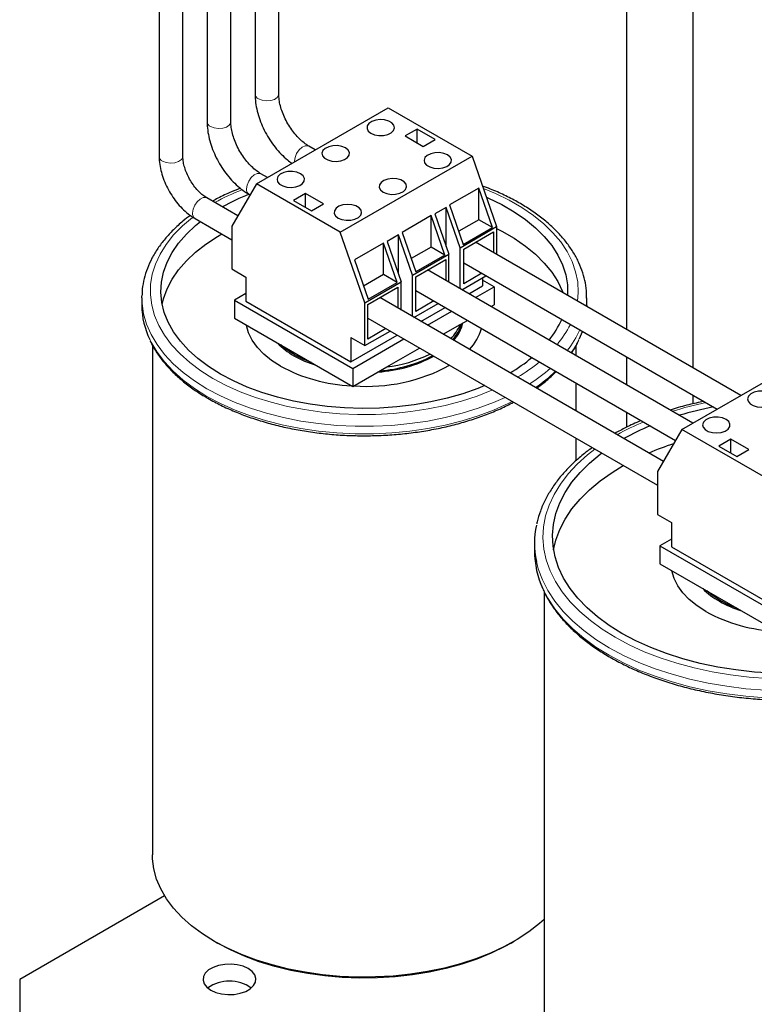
# Model space of a CAD drawing. Header units: millimetres. Extents: x 5 to 418, y 2 to 292.
# Tile 24 of 35: x 316 to 333, y 76 to 99. Entities that reach past the tile are written whole.
import ezdxf

# ---------------------------------------------------------------- set-up
doc = ezdxf.new("R2010")
doc.units = ezdxf.units.MM

msp = doc.modelspace()

# ---------------------------------------------------------------- linework, layer by layer
at = {"color": 7, "linetype": 'Continuous', "lineweight": 25}
for p, q in [((319.1759, 113.89), (319.1759, 95.9506)), ((319.7359, 95.9506), (319.7359, 113.89)), ((320.3073, 114.055), (320.3073, 96.767)), ((320.8673, 96.767), (320.8673, 113.7318)), ((321.4387, 113.4019), (321.4387, 97.4201)), ((321.9987, 97.4201), (321.9987, 113.0786)), ((330.2013, 108.3433), (330.2013, 91.8667)), ((331.7763, 90.9574), (331.7763, 107.4341)), ((321.4712, 95.3017), (324.5824, 97.0978)), ((324.5824, 97.0978), (326.5623, 95.9548)), ((325.2648, 96.5937), (324.982, 96.4304)), ((325.6891, 96.3487), (325.2648, 96.5937)), ((325.2648, 96.2671), (325.2648, 96.5937)), ((324.982, 96.4304), (325.4062, 96.1855)), ((325.4062, 96.1855), (325.6891, 96.3487)), ((322.8611, 96.1041), (322.7072, 96.1929)), ((323.4511, 94.1587), (326.5623, 95.9548)), ((326.5623, 95.9548), (327.1404, 94.2902)), ((321.7297, 95.451), (321.5758, 95.5398)), ((321.4712, 95.3017), (320.8931, 94.3045)), ((323.4511, 94.1587), (321.4712, 95.3017)), ((322.6273, 95.0711), (322.3444, 94.9078)), ((323.0516, 94.8261), (322.6273, 95.0711)), ((322.6273, 94.7445), (322.6273, 95.0711)), ((326.7161, 95.199), (326.0302, 94.8031)), ((327.0393, 94.2686), (326.7161, 95.199)), ((326.7161, 94.4551), (326.7161, 95.199)), ((321.0335, 94.5466), (320.303, 94.9683)), ((321.2958, 95.0548), (321.32, 95.0409)), ((322.3444, 94.9078), (322.7687, 94.6629)), ((322.7687, 94.6629), (323.0516, 94.8261)), ((325.9489, 94.7451), (325.6816, 94.5908)), ((326.2795, 93.7932), (325.9489, 94.7451)), ((325.9489, 93.8211), (325.9489, 94.7451)), ((326.0302, 94.8031), (326.3534, 93.8726)), ((320.023, 94.4833), (320.8931, 93.9811)), ((325.594, 94.5512), (324.9081, 94.1553)), ((325.9171, 93.6207), (325.594, 94.5512)), ((325.594, 93.8073), (325.594, 94.5512)), ((325.6816, 94.5908), (326.0122, 93.6389)), ((326.7161, 94.4551), (326.2454, 94.1834)), ((327.0393, 94.2686), (326.7161, 94.4551)), ((320.8931, 94.3045), (320.8931, 93.2919)), ((324.0291, 92.4941), (323.4511, 94.1587)), ((324.9081, 94.1553), (325.2312, 93.2248)), ((326.2795, 93.7932), (327.1404, 94.2902)), ((326.3534, 93.8726), (327.0393, 94.2686)), ((326.3626, 93.7595), (327.0697, 94.1677)), ((327.0697, 94.1677), (327.0697, 93.6745)), ((327.1404, 94.2902), (327.1404, 93.6337)), ((324.4718, 93.9034), (323.7859, 93.5074)), ((324.7949, 92.9729), (324.4718, 93.9034)), ((324.4718, 93.1594), (324.4718, 93.9034)), ((324.8267, 94.0973), (324.5595, 93.943)), ((324.5595, 93.943), (324.89, 92.9911)), ((325.1573, 93.1454), (324.8267, 94.0973)), ((324.8267, 93.1733), (324.8267, 94.0973)), ((332.902, 90.3076), (326.6425, 93.9211)), ((325.594, 93.8073), (325.1233, 93.5355)), ((325.9171, 93.6207), (325.594, 93.8073)), ((326.2795, 92.8244), (326.2795, 93.7932)), ((326.3626, 92.9429), (326.3626, 93.7595)), ((323.7859, 93.5074), (324.109, 92.577)), ((325.1573, 93.1454), (326.0122, 93.6389)), ((325.9171, 93.6207), (325.2312, 93.2248)), ((325.2312, 93.1064), (325.9383, 93.5146)), ((325.9383, 93.5146), (325.9383, 93.0214)), ((326.0122, 92.9787), (326.0122, 93.6389)), ((326.3626, 93.4361), (332.342, 89.9843)), ((320.8931, 93.2919), (321.2237, 93.1011)), ((331.7706, 89.6545), (325.5112, 93.268)), ((321.2237, 93.1011), (321.2237, 92.5295)), ((324.4718, 93.1594), (324.0011, 92.8877)), ((324.0291, 92.4941), (324.89, 92.9911)), ((324.109, 92.577), (324.7949, 92.9729)), ((324.7949, 92.9729), (324.4718, 93.1594)), ((324.89, 92.3203), (324.89, 92.9911)), ((325.1573, 92.166), (325.1573, 93.1454)), ((325.2312, 92.2898), (325.2312, 93.1064)), ((326.3174, 92.8026), (326.8887, 93.1324)), ((326.7897, 93.1895), (326.3626, 92.9429)), ((326.8098, 93.0868), (326.8098, 92.8969)), ((327.0821, 92.8704), (326.8098, 93.0275)), ((324.0998, 92.4532), (324.8069, 92.8614)), ((324.8069, 92.8614), (324.8069, 92.3683)), ((325.2312, 92.783), (331.3609, 89.2444)), ((326.4819, 92.7076), (326.8098, 92.8969)), ((326.641, 92.6158), (327.0821, 92.8704)), ((327.0821, 92.8704), (327.0821, 92.4425)), ((318.7668, 92.6071), (318.7673, 92.6521)), ((318.7668, 92.6071), (318.7668, 92.4274)), ((321.2237, 92.7132), (320.9514, 92.5561)), ((320.9514, 92.5561), (320.9514, 92.1282)), ((320.9514, 92.5561), (323.7445, 90.9437)), ((321.2237, 92.5295), (323.6986, 91.1008)), ((331.0744, 88.7501), (324.3798, 92.6149)), ((325.6584, 92.5364), (325.2312, 92.2898)), ((329.2668, 92.4274), (329.2668, 92.6071)), ((324.0291, 91.4816), (324.0291, 92.4941)), ((324.0998, 91.6367), (324.0998, 92.4532)), ((325.186, 92.1494), (325.7574, 92.4792)), ((325.3505, 92.0545), (325.9218, 92.3843)), ((325.5096, 91.9626), (326.0809, 92.2924)), ((327.0116, 92.4018), (327.0821, 92.4425)), ((329.2668, 92.4274), (329.2666, 92.4063)), ((320.9514, 92.1282), (323.7445, 90.5158)), ((324.0998, 92.1299), (330.934, 88.1846)), ((326.2808, 91.9799), (326.4515, 92.0785)), ((324.0291, 91.4816), (324.626, 91.8261)), ((324.527, 91.8833), (324.0998, 91.6367)), ((325.8802, 91.7487), (326.2808, 91.9799)), ((323.6986, 91.1008), (324.7905, 91.7312)), ((323.6986, 91.6724), (324.0291, 91.4816)), ((323.6986, 91.6724), (323.6986, 91.1008)), ((323.7445, 90.9437), (324.9496, 91.6393)), ((319.0168, 91.489), (319.0168, 79.4608)), ((324.5458, 90.9784), (325.3202, 91.4254)), ((329.0168, 91.2443), (329.0168, 91.4925)), ((330.2013, 91.2201), (330.2013, 90.5604)), ((331.5121, 89.5052), (334.6234, 91.3013)), ((323.7445, 90.5158), (324.5458, 90.9784)), ((323.7445, 90.9437), (323.7445, 90.5158)), ((329.0168, 89.938), (329.0168, 90.5976)), ((331.7763, 90.1086), (331.7763, 90.3108)), ((330.2013, 89.9138), (330.2013, 89.5541)), ((331.5121, 89.5052), (330.934, 88.508)), ((333.492, 88.3622), (331.5121, 89.5052)), ((329.0168, 88.7705), (329.0168, 89.2914)), ((332.6682, 89.2746), (332.3854, 89.1113)), ((333.0925, 89.0297), (332.6682, 89.2746)), ((332.6682, 88.948), (332.6682, 89.2746)), ((332.3854, 89.1113), (332.8096, 88.8664)), ((332.8096, 88.8664), (333.0925, 89.0297)), ((330.934, 88.508), (330.934, 87.4954)), ((330.934, 87.4954), (331.2646, 87.3046)), ((331.2646, 87.3046), (331.2646, 86.733)), ((328.0327, 86.8106), (328.0327, 86.6309)), ((331.2646, 86.9167), (330.9924, 86.7596)), ((330.9924, 86.7596), (330.9924, 86.3317)), ((330.9924, 86.7596), (333.7854, 85.1472)), ((331.2646, 86.733), (333.7395, 85.3043)), ((330.9924, 86.3317), (333.7854, 84.7193)), ((328.2577, 85.676), (328.2577, 73.6643)), ((319.3045, 78.4957), (315.885, 76.5217)), ((320.4806, 77.4201), (320.5514, 77.3792)), ((327.4821, 77.3792), (327.5529, 77.4201)), ((315.885, 76.5217), (315.885, 75.7053))]:
    msp.add_line(p, q, dxfattribs=at)
at = {"color": 7, "linetype": 'Continuous', "lineweight": 18, "flags": 128}
for points in [[(321.5207, 97.3059), (321.6056, 97.2723), (321.7057, 97.2587), (321.8076, 97.2669), (321.8975, 97.2958), (321.9633, 97.3415), (321.996, 97.3978), (321.9987, 97.4201)], [(320.3893, 96.6527), (320.4742, 96.6192), (320.5744, 96.6056), (320.6763, 96.6138), (320.7662, 96.6427), (320.8319, 96.6884), (320.8646, 96.7447), (320.8673, 96.767)], [(322.3697, 95.8204), (322.3692, 95.8362), (322.3826, 95.9265), (322.4209, 96.02), (322.4789, 96.1042), (322.5489, 96.1676), (322.6214, 96.2016), (322.6865, 96.2018), (322.7072, 96.1929)], [(319.2579, 95.8363), (319.3428, 95.8027), (319.443, 95.7891), (319.5449, 95.7973), (319.6348, 95.8262), (319.7005, 95.8719), (319.7332, 95.9283), (319.7359, 95.9506)], [(321.2378, 95.183), (321.2512, 95.2733), (321.2895, 95.3669), (321.3476, 95.451), (321.4175, 95.5144), (321.49, 95.5485), (321.5551, 95.5487), (321.5758, 95.5398)], [(326.827, 95.1926), (327.1119, 95.0739), (327.435, 94.9163), (327.734, 94.7437), (328.007, 94.5572), (328.252, 94.3582), (328.4673, 94.148), (328.6514, 93.9282), (328.803, 93.7002), (328.921, 93.4658), (329.0046, 93.2264), (329.0532, 92.9839), (329.0665, 92.7398), (329.0498, 92.5314)], [(319.965, 94.6115), (319.9784, 94.7019), (320.0167, 94.7954), (320.0748, 94.8796), (320.1448, 94.943), (320.2172, 94.977), (320.2823, 94.9772), (320.303, 94.9683)], [(320.4459, 90.7089), (320.1596, 90.8887), (319.9004, 91.0816), (319.67, 91.2864), (319.4701, 91.5015), (319.3022, 91.7256), (319.1673, 91.957), (319.0664, 92.1941), (319.0002, 92.4353), (318.9692, 92.6788), (318.9737, 92.923), (319.0135, 93.166), (319.0884, 93.4063), (319.1978, 93.6422), (319.3411, 93.8719), (319.5172, 94.0939), (319.7248, 94.3066), (319.9625, 94.5086), (319.9698, 94.5142)], [(320.3044, 90.464), (320.0106, 90.6483), (319.7441, 90.846), (319.5067, 91.0557), (319.3002, 91.276), (319.1259, 91.5054), (318.985, 91.7423), (318.8785, 91.9851), (318.8071, 92.2322), (318.7712, 92.4818), (318.7668, 92.6071)], [(329.2667, 92.601), (329.2623, 92.4818), (329.2559, 92.4124)], [(320.3044, 90.2844), (320.0106, 90.4687), (319.7441, 90.6663), (319.5067, 90.876), (319.3002, 91.0963), (319.1259, 91.3257), (318.985, 91.5626), (318.9547, 91.6239)], [(327.0373, 90.4341), (327.0277, 90.4299), (326.6779, 90.2927), (326.3094, 90.1728), (325.9249, 90.0712), (325.5269, 89.9885), (325.1184, 89.9253), (324.7021, 89.882), (324.2811, 89.8591), (323.8581, 89.8565), (323.4363, 89.8744), (323.0186, 89.9126), (322.6079, 89.9708), (322.207, 90.0487), (321.8188, 90.1457), (321.4461, 90.2611), (321.0914, 90.394), (320.7572, 90.5437), (320.4459, 90.7089)], [(327.3386, 90.2601), (327.0674, 90.1405), (326.7042, 90.0035), (326.3225, 89.8843), (325.9252, 89.7836), (325.5148, 89.7023), (325.0941, 89.6408), (324.6661, 89.5996), (324.2337, 89.5789), (323.7998, 89.5789), (323.3674, 89.5996), (322.9394, 89.6408), (322.5187, 89.7023), (322.1083, 89.7836), (321.711, 89.8843), (321.3294, 90.0035), (320.9661, 90.1405), (320.6237, 90.2943), (320.3044, 90.464)], [(327.5066, 90.1632), (327.4098, 90.1147), (327.0674, 89.9608), (326.7042, 89.8238), (326.3225, 89.7046), (325.9252, 89.604), (325.5148, 89.5227), (325.0941, 89.4612), (324.6661, 89.4199), (324.2337, 89.3993), (323.7998, 89.3993), (323.3674, 89.4199), (322.9394, 89.4612), (322.5187, 89.5227), (322.1083, 89.604), (321.711, 89.7046), (321.3294, 89.8238), (320.9661, 89.9608), (320.6237, 90.1147), (320.3044, 90.2844)], [(329.9388, 84.5961), (329.632, 84.7875), (329.3518, 84.9921), (329.0999, 85.2085), (328.8779, 85.4356), (328.6869, 85.672), (328.5283, 85.9162), (328.403, 86.1667), (328.3116, 86.4221), (328.2548, 86.6808), (328.2329, 86.9413), (328.2461, 87.2019), (328.2942, 87.4612), (328.3769, 87.7176), (328.4938, 87.9695), (328.6442, 88.2154), (328.8272, 88.4538), (329.0416, 88.6834), (329.2861, 88.9026), (329.4577, 89.0369)], [(329.7974, 84.3511), (329.4837, 84.5466), (329.1969, 84.7554), (328.9387, 84.9762), (328.7105, 85.2078), (328.5136, 85.4488), (328.3493, 85.6978), (328.2185, 85.9533), (328.122, 86.2139), (328.0769, 86.39)], [(329.7974, 84.1715), (329.4837, 84.367), (329.1969, 84.5758), (328.9387, 84.7966), (328.7105, 85.0282), (328.5136, 85.2692), (328.3493, 85.5182), (328.2322, 85.7432)], [(337.6312, 84.3183), (337.3988, 84.2193), (337.0189, 84.0781), (336.6213, 83.9544), (336.2083, 83.8488), (335.7823, 83.7619), (335.346, 83.6945), (334.9019, 83.6467), (334.4527, 83.6189), (334.0012, 83.6113), (333.55, 83.624), (333.1018, 83.6568), (332.6594, 83.7095), (332.2254, 83.7819), (331.8025, 83.8734), (331.3931, 83.9836), (330.9997, 84.1118), (330.6247, 84.2572), (330.2703, 84.419), (329.9388, 84.5961)], [(337.93, 84.1459), (337.8013, 84.0853), (337.4289, 83.9279), (337.0368, 83.7874), (336.6272, 83.6646), (336.2025, 83.5603), (335.7652, 83.475), (335.3179, 83.4093), (334.8632, 83.3636), (334.4037, 83.3382), (333.9423, 83.3331), (333.4815, 83.3484), (333.0241, 83.384), (332.5727, 83.4397), (332.1301, 83.5152), (331.6988, 83.6101), (331.2813, 83.7237), (330.8801, 83.8554), (330.4976, 84.0045), (330.136, 84.1701), (329.7974, 84.3511)], [(338.0963, 84.0499), (337.8013, 83.9057), (337.4289, 83.7482), (337.0368, 83.6077), (336.6272, 83.4849), (336.2025, 83.3806), (335.7652, 83.2954), (335.3179, 83.2297), (334.8632, 83.184), (334.4037, 83.1585), (333.9423, 83.1534), (333.4815, 83.1687), (333.0241, 83.2043), (332.5727, 83.2601), (332.1301, 83.3356), (331.6988, 83.4304), (331.2813, 83.5441), (330.8801, 83.6758), (330.4976, 83.8249), (330.136, 83.9905), (329.7974, 84.1715)]]:
    msp.add_lwpolyline(points, dxfattribs=at)
at = {"color": 7, "linetype": 'Continuous', "lineweight": 25, "flags": 128}
for points in [[(324.1741, 96.4967), (324.2612, 96.4608), (324.3637, 96.4432), (324.4706, 96.4458), (324.5703, 96.4682), (324.6519, 96.5081), (324.7067, 96.5612), (324.7286, 96.6216), (324.7154, 96.6829), (324.6684, 96.7384), (324.5927, 96.7821), (324.4966, 96.8092), (324.3905, 96.8168), (324.2858, 96.8042), (324.1938, 96.7726), (324.1247, 96.7254), (324.0858, 96.6679), (324.0814, 96.6062), (324.1119, 96.547), (324.1741, 96.4967)], [(323.573, 96.1498), (323.486, 96.1856), (323.3834, 96.2033), (323.2765, 96.2007), (323.1769, 96.1783), (323.0952, 96.1383), (323.0405, 96.0853), (323.0185, 96.0248), (323.0317, 95.9635), (323.0787, 95.9081), (323.1544, 95.8644), (323.2505, 95.8373), (323.3567, 95.8296), (323.4614, 95.8423), (323.5533, 95.8739), (323.6224, 95.921), (323.6613, 95.9786), (323.6657, 96.0403), (323.6352, 96.0995), (323.573, 96.1498)], [(325.9807, 95.9844), (325.8937, 96.0203), (325.7911, 96.0379), (325.6842, 96.0354), (325.5846, 96.0129), (325.5029, 95.973), (325.4482, 95.92), (325.4262, 95.8595), (325.4394, 95.7982), (325.4864, 95.7427), (325.5621, 95.6991), (325.6582, 95.6719), (325.7644, 95.6643), (325.8691, 95.677), (325.961, 95.7086), (326.0301, 95.7557), (326.069, 95.8133), (326.0734, 95.875), (326.0429, 95.9342), (325.9807, 95.9844)], [(322.5124, 95.5374), (322.4253, 95.5733), (322.3228, 95.591), (322.2159, 95.5884), (322.1162, 95.566), (322.0346, 95.526), (321.9798, 95.473), (321.9579, 95.4125), (321.9711, 95.3512), (322.0181, 95.2958), (322.0937, 95.2521), (322.1898, 95.225), (322.296, 95.2173), (322.4007, 95.23), (322.4926, 95.2616), (322.5618, 95.3087), (322.6007, 95.3663), (322.6051, 95.428), (322.5746, 95.4872), (322.5124, 95.5374)], [(324.4605, 95.1068), (324.5475, 95.0709), (324.6501, 95.0533), (324.757, 95.0558), (324.8566, 95.0783), (324.9383, 95.1182), (324.993, 95.1713), (325.015, 95.2317), (325.0018, 95.293), (324.9548, 95.3485), (324.8791, 95.3921), (324.783, 95.4193), (324.6768, 95.4269), (324.5721, 95.4142), (324.4802, 95.3826), (324.4111, 95.3355), (324.3722, 95.278), (324.3678, 95.2162), (324.3983, 95.1571), (324.4605, 95.1068)], [(326.8987, 94.9863), (326.9456, 94.9657), (327.2617, 94.8122), (327.5537, 94.6436), (327.8196, 94.4612), (328.0573, 94.2662), (328.2651, 94.0601), (328.4414, 93.8445), (328.585, 93.621), (328.6948, 93.3911), (328.7699, 93.1567), (328.8098, 92.9194), (328.8143, 92.681), (328.8135, 92.6679)], [(323.3998, 94.4945), (323.4869, 94.4586), (323.5894, 94.441), (323.6963, 94.4435), (323.796, 94.466), (323.8776, 94.5059), (323.9324, 94.5589), (323.9543, 94.6194), (323.9411, 94.6807), (323.8941, 94.7362), (323.8185, 94.7798), (323.7223, 94.807), (323.6162, 94.8146), (323.5115, 94.8019), (323.4196, 94.7703), (323.3504, 94.7232), (323.3115, 94.6657), (323.3071, 94.6039), (323.3376, 94.5447), (323.3998, 94.4945)], [(320.6226, 90.811), (320.3434, 90.9867), (320.0914, 91.1756), (319.8685, 91.3763), (319.6762, 91.5873), (319.5161, 91.8071), (319.3893, 92.034), (319.2968, 92.2664), (319.2392, 92.5025), (319.217, 92.7406), (319.2304, 92.9789), (319.2791, 93.2156), (319.363, 93.4491), (319.4813, 93.6775), (319.6331, 93.8993), (319.8175, 94.1126), (320.0329, 94.316), (320.1484, 94.411)], [(327.1404, 94.2456), (327.2617, 94.1835), (327.5537, 94.0149), (327.8196, 93.8324), (328.0573, 93.6375), (328.2651, 93.4314), (328.4414, 93.2158), (328.585, 92.9922), (328.6948, 92.7624), (328.7077, 92.7289)], [(319.2477, 92.456), (319.2791, 92.5869), (319.363, 92.8204), (319.4813, 93.0488), (319.6331, 93.2705), (319.8175, 93.4839), (320.0329, 93.6873), (320.2778, 93.8793), (320.5504, 94.0584), (320.6541, 94.119)], [(322.0369, 90.9987), (321.8276, 91.1338), (321.6459, 91.2817), (321.494, 91.4403), (321.3739, 91.6078), (321.287, 91.782), (321.2344, 91.9607), (321.2334, 91.9654)], [(329.1605, 91.8209), (329.155, 91.8055), (329.0869, 91.641)], [(322.3727, 91.2628), (322.1832, 91.3866), (322.0561, 91.4905)], [(322.7672, 91.08), (322.5872, 91.1534), (322.3727, 91.2628)], [(326.8586, 90.5373), (326.6942, 90.4705), (326.3418, 90.3462), (325.9722, 90.2398), (325.5882, 90.1521), (325.1925, 90.0838), (324.788, 90.0354), (324.3779, 90.0073), (323.9651, 89.9996), (323.5527, 90.0124), (323.1437, 90.0456), (322.7412, 90.099), (322.3481, 90.1722), (321.9674, 90.2646), (321.6019, 90.3756), (321.2542, 90.5043), (320.927, 90.6498), (320.6226, 90.811)], [(333.614, 90.3533), (333.5269, 90.3891), (333.4244, 90.4068), (333.3175, 90.4042), (333.2178, 90.3818), (333.1362, 90.3418), (333.0814, 90.2888), (333.0594, 90.2283), (333.0727, 90.1671), (333.1197, 90.1116), (333.1953, 90.0679), (333.2914, 90.0408), (333.3976, 90.0331), (333.5023, 90.0458), (333.5942, 90.0774), (333.6633, 90.1245), (333.7022, 90.1821), (333.7067, 90.2438), (333.6761, 90.303), (333.614, 90.3533)], [(332.5533, 89.7409), (332.4662, 89.7768), (332.3637, 89.7945), (332.2568, 89.7919), (332.1571, 89.7695), (332.0755, 89.7295), (332.0207, 89.6765), (331.9988, 89.616), (332.012, 89.5547), (332.059, 89.4993), (332.1346, 89.4556), (332.2308, 89.4285), (332.3369, 89.4208), (332.4416, 89.4335), (332.5335, 89.4651), (332.6027, 89.5122), (332.6416, 89.5698), (332.646, 89.6315), (332.6155, 89.6907), (332.5533, 89.7409)], [(330.0979, 84.6879), (329.7958, 84.8768), (329.5206, 85.0789), (329.2742, 85.293), (329.058, 85.5177), (328.8734, 85.7516), (328.7215, 85.9932), (328.6034, 86.2411), (328.5198, 86.4936), (328.4712, 86.7491), (328.4579, 87.006), (328.4801, 87.2628), (328.5375, 87.5177), (328.6298, 87.7691), (328.7564, 88.0156), (328.9165, 88.2554), (329.1091, 88.4872), (329.333, 88.7094), (329.5868, 88.9206), (329.6181, 88.9443)], [(328.4842, 86.6595), (328.5375, 86.8889), (328.6298, 87.1404), (328.7564, 87.3868), (328.9165, 87.6267), (329.1091, 87.8584), (329.333, 88.0806), (329.5868, 88.2918), (329.8689, 88.4907), (330.1293, 88.6491)], [(332.0778, 85.2022), (331.8685, 85.3373), (331.6868, 85.4852), (331.535, 85.6438), (331.4148, 85.8113), (331.3279, 85.9855), (331.2753, 86.1642), (331.2744, 86.1689)], [(332.4136, 85.4663), (332.2241, 85.5901), (332.097, 85.694)], [(332.8081, 85.2835), (332.6281, 85.3569), (332.4136, 85.4663)], [(337.4708, 84.4109), (337.4298, 84.3929), (337.0639, 84.2464), (336.6791, 84.1171), (336.2776, 84.0059), (335.8621, 83.9135), (335.4352, 83.8404), (334.9996, 83.7871), (334.5581, 83.754), (334.1133, 83.7412), (333.6683, 83.7489), (333.2257, 83.7769), (332.7883, 83.8252), (332.359, 83.8934), (331.9404, 83.981), (331.5352, 84.0876), (331.1459, 84.2124), (330.7751, 84.3547), (330.425, 84.5135), (330.0979, 84.6879)], [(320.4812, 77.4197), (320.1978, 77.5977), (319.9411, 77.7887), (319.713, 77.9914), (319.5152, 78.2045), (319.3489, 78.4264), (319.2153, 78.6555), (319.1154, 78.8902), (319.0499, 79.129), (319.0192, 79.3701), (319.0168, 79.4608)], [(328.2577, 77.9318), (328.1522, 77.8383), (327.9025, 77.6443), (327.6256, 77.4629), (327.3233, 77.2956), (326.9979, 77.1435), (326.6515, 77.0076), (326.2867, 76.8889), (325.906, 76.7883), (325.512, 76.7064), (325.1075, 76.6438), (324.6953, 76.601), (324.2784, 76.5783), (323.8597, 76.5757), (323.4421, 76.5935), (323.0285, 76.6313), (322.6218, 76.6889), (322.2249, 76.766), (321.8406, 76.862), (321.4715, 76.9763), (321.1204, 77.1079), (320.7895, 77.2561), (320.4812, 77.4197)], [(327.4821, 77.3792), (327.3314, 77.2958), (327.0134, 77.141), (326.6738, 77.0024), (326.3151, 76.8809), (325.9398, 76.7774), (325.5507, 76.6926), (325.1505, 76.6272), (324.7422, 76.5816), (324.3286, 76.5561), (323.9128, 76.551), (323.4977, 76.5663), (323.0863, 76.6019), (322.6817, 76.6574), (322.2867, 76.7326), (321.9041, 76.8268), (321.5368, 76.9394), (321.1873, 77.0696), (320.8583, 77.2165), (320.5519, 77.3789)], [(321.2767, 76.7768), (321.1581, 76.8304), (321.0207, 76.8661), (320.8725, 76.8818), (320.7221, 76.8766), (320.5783, 76.8507), (320.4493, 76.8057), (320.3428, 76.7442), (320.2648, 76.6698), (320.22, 76.5867), (320.2109, 76.4999), (320.2381, 76.4143), (320.2999, 76.335), (320.3928, 76.2666), (320.5114, 76.2129), (320.6488, 76.1772), (320.797, 76.1615), (320.9474, 76.1668), (321.0913, 76.1927), (321.2202, 76.2377), (321.3268, 76.2992), (321.4047, 76.3736), (321.4495, 76.4566), (321.4586, 76.5435), (321.4315, 76.629), (321.3696, 76.7083), (321.2767, 76.7768)]]:
    msp.add_lwpolyline(points, dxfattribs=at)
at = {"color": 7, "linetype": 'Continuous', "lineweight": 18}
for centre, radius, start, end in [((321.5702, 97.4279), 0.1317, 183.392, 247.92814), ((320.4388, 96.7748), 0.1317, 183.392, 247.92814), ((319.3074, 95.9584), 0.1317, 183.392, 247.92814), ((323.1185, 90.1729), 5.3711, 111.64947, 119.2622), ((321.3683, 95.1649), 0.1318, 172.07695, 236.61087), ((320.0956, 94.5934), 0.1318, 172.07695, 236.61087), ((326.7382, 93.0427), 2.3888, 319.91602, 333.67257), ((326.9595, 92.8187), 2.3498, 321.80628, 335.77385), ((326.9969, 92.6209), 2.3083, 325.46966, 334.88061), ((325.5107, 94.3353), 4.1789, 300.53986, 309.1999), ((325.7442, 93.9911), 4.0458, 302.40827, 311.21847), ((325.9692, 93.5261), 3.6829, 304.53221, 314.04487), ((333.7735, 81.9499), 8.3602, 101.69898, 107.28799), ((333.0257, 83.9634), 6.21, 112.95653, 119.30791)]:
    msp.add_arc(centre, radius, start, end, dxfattribs=at)
at = {"color": 7, "linetype": 'Continuous', "lineweight": 25}
for centre, radius, start, end in [((323.2131, 90.1967), 5.2212, 111.52281, 119.15059), ((320.6247, 92.4381), 1.858, 180.32965, 205.99197), ((326.7017, 92.9659), 2.1541, 321.09347, 336.33722), ((325.2496, 92.4192), 1.1208, 316.30667, 336.92788), ((325.342, 92.2867), 1.0121, 318.78865, 343.42715), ((325.3883, 92.2609), 0.9867, 318.44825, 345.66761), ((325.5902, 92.2424), 1.2435, 316.87019, 343.43027), ((323.199, 92.7539), 1.7294, 224.38993, 240.79031), ((323.6991, 93.6202), 2.7297, 240.50167, 252.40977), ((324.1347, 94.1028), 3.2493, 273.63738, 297.91505), ((324.1392, 94.0796), 3.2024, 274.4426, 297.76583), ((324.1712, 94.0793), 3.1234, 276.88771, 296.50171), ((325.5025, 94.1626), 3.8565, 300.4575, 309.82226), ((323.8838, 94.4124), 3.8813, 241.58434, 267.45451), ((324.0746, 94.6085), 4.0883, 265.74967, 298.53748), ((333.8291, 81.9708), 8.2161, 101.04689, 106.79293), ((333.0292, 84.1551), 5.8866, 112.62559, 119.33817), ((333.4687, 82.5021), 7.0011, 107.92532, 112.99544), ((330.0601, 86.8106), 2.0273, 167.59801, 191.97395), ((330.1614, 86.6431), 2.1288, 180.32863, 205.00923), ((333.2399, 86.9574), 1.7294, 224.38993, 240.79031), ((333.7401, 87.8237), 2.7297, 240.50167, 252.40977), ((333.9248, 88.6159), 3.8813, 241.58434, 267.45451), ((320.8348, 75.5932), 0.889, 54.56894, 125.43106)]:
    msp.add_arc(centre, radius, start, end, dxfattribs=at)
for points, knots in [([(321.4387, 97.4201), (321.4394, 97.3854), (321.4416, 97.2868), (321.4647, 97.1187), (321.5142, 96.918), (321.5859, 96.7178), (321.6775, 96.5224), (321.7873, 96.3354), (321.913, 96.1602), (322.0528, 96.0014), (322.186, 95.8742), (322.275, 95.8113), (322.3105, 95.7862)], [0, 0, 0, 0, 0.0595182, 0.1686528, 0.2774473, 0.3858367, 0.4938797, 0.601801, 0.7098806, 0.8183392, 0.9274994, 1, 1, 1, 1]), ([(322.7072, 96.1929), (322.6888, 96.2041), (322.6351, 96.2367), (322.542, 96.309), (322.432, 96.4156), (322.3267, 96.5418), (322.2307, 96.683), (322.1478, 96.8343), (322.0812, 96.99), (322.0335, 97.1435), (322.0039, 97.291), (322.0004, 97.377), (321.9987, 97.4201)], [0, 0, 0, 0, 0.0534293, 0.1562843, 0.2603408, 0.3655935, 0.471696, 0.5782072, 0.684626, 0.7903671, 0.8949854, 1, 1, 1, 1]), ([(320.3073, 96.767), (320.3081, 96.7322), (320.3102, 96.6336), (320.3333, 96.4656), (320.3828, 96.2648), (320.4545, 96.0647), (320.5462, 95.8693), (320.6559, 95.6823), (320.7817, 95.5072), (320.9212, 95.3476), (321.0725, 95.207), (321.1994, 95.1125), (321.2752, 95.0672), (321.2958, 95.0548)], [0, 0, 0, 0, 0.0551637, 0.1563138, 0.2571487, 0.3576081, 0.4577465, 0.5577721, 0.6579444, 0.7584679, 0.8596417, 0.9617335, 1, 1, 1, 1]), ([(321.5758, 95.5398), (321.5575, 95.551), (321.5038, 95.5835), (321.4106, 95.6558), (321.3006, 95.7625), (321.1954, 95.8887), (321.0993, 96.0299), (321.0165, 96.1812), (320.9498, 96.3369), (320.9021, 96.4904), (320.8725, 96.6378), (320.869, 96.7239), (320.8673, 96.767)], [0, 0, 0, 0, 0.0534293, 0.1562843, 0.2603408, 0.3655935, 0.471696, 0.5782072, 0.684626, 0.7903671, 0.8949854, 1, 1, 1, 1]), ([(319.1759, 95.9506), (319.1767, 95.9176), (319.1789, 95.8248), (319.2025, 95.667), (319.2525, 95.4796), (319.3245, 95.294), (319.4162, 95.1145), (319.5253, 94.945), (319.6497, 94.7892), (319.7874, 94.6511), (319.9135, 94.5502), (319.9941, 94.501), (320.023, 94.4833)], [0, 0, 0, 0, 0.0605792, 0.1706134, 0.2802822, 0.3895109, 0.4984088, 0.6073089, 0.7165584, 0.8265348, 0.937677, 1, 1, 1, 1]), ([(320.303, 94.9683), (320.2873, 94.9779), (320.2413, 95.0059), (320.1601, 95.0705), (320.064, 95.1675), (319.9729, 95.2832), (319.8917, 95.4125), (319.8248, 95.5494), (319.7752, 95.6869), (319.7455, 95.815), (319.7365, 95.9011), (319.736, 95.9424), (319.7359, 95.9506)], [0, 0, 0, 0, 0.05840277, 0.17068652, 0.28477802, 0.40062278, 0.51759009, 0.63493159, 0.75171363, 0.86710243, 0.97349267, 1, 1, 1, 1]), ([(321.0927, 95.1969), (321.022, 95.169), (320.838, 95.0965), (320.6195, 94.9934), (320.4795, 94.914), (320.438, 94.8904)], [0, 0, 0, 0, 0.3049181, 0.7937361, 1, 1, 1, 1]), ([(329.2628, 92.6006), (329.2637, 92.6397), (329.2667, 92.7601), (329.2375, 92.9613), (329.1775, 93.202), (329.0848, 93.4386), (328.9622, 93.6701), (328.8094, 93.8953), (328.6274, 94.1128), (328.4171, 94.3212), (328.1799, 94.5191), (327.9172, 94.7052), (327.631, 94.8785), (327.3223, 95.037), (327.0475, 95.1607), (326.8697, 95.2251), (326.808, 95.2475)], [0, 0, 0, 0, 0.0361158, 0.1112169, 0.1863644, 0.261807, 0.3377236, 0.4141901, 0.4911838, 0.5686132, 0.6463571, 0.7242976, 0.8023384, 0.8804061, 0.9584506, 1, 1, 1, 1]), ([(319.9138, 94.556), (319.8542, 94.5117), (319.7093, 94.4037), (319.5085, 94.2182), (319.3094, 94.0031), (319.1402, 93.7782), (319.0012, 93.5458), (318.8931, 93.3074), (318.8181, 93.0651), (318.7758, 92.8472), (318.7723, 92.7103), (318.7709, 92.6555)], [0, 0, 0, 0, 0.08454808, 0.20563737, 0.32652859, 0.44704055, 0.56696199, 0.6860941, 0.80431563, 0.92164824, 1, 1, 1, 1]), ([(318.9645, 91.5966), (318.9775, 91.5671), (319.0249, 91.4601), (319.1379, 91.2818), (319.3024, 91.063), (319.4975, 90.8528), (319.7195, 90.652), (319.9677, 90.4621), (320.1751, 90.3268), (320.3483, 90.2246), (320.5269, 90.1256), (320.7902, 89.9963), (321.122, 89.8575), (321.4711, 89.7343), (321.8355, 89.6273), (322.2128, 89.5372), (322.6009, 89.4644), (322.9974, 89.4094), (323.4, 89.3725), (323.8063, 89.3538), (324.2138, 89.3535), (324.6201, 89.3716), (325.0228, 89.4079), (325.4195, 89.4623), (325.8079, 89.5345), (326.1856, 89.624), (326.5504, 89.7304), (326.8998, 89.8533), (327.2321, 89.9902), (327.4366, 90.0935), (327.5383, 90.1449)], [0, 0, 0, 0, 0.0144441, 0.0522614, 0.0902227, 0.1283075, 0.1664842, 0.2047209, 0.2429907, 0.2537975, 0.2739721, 0.3122504, 0.3505236, 0.3887849, 0.4270335, 0.4652697, 0.503495, 0.5417114, 0.5799211, 0.6181266, 0.6563304, 0.694535, 0.7327422, 0.7709547, 0.8091749, 0.8474054, 0.8856488, 0.9239071, 0.9621822, 1, 1, 1, 1]), ([(328.9074, 91.3074), (328.9112, 91.3126), (328.9691, 91.3913), (329.0271, 91.494), (329.0691, 91.5933), (329.078, 91.6143)], [0, 0, 0, 0, 0.0528942, 0.7992, 1, 1, 1, 1]), ([(328.0804, 90.4785), (328.088, 90.4836), (328.1856, 90.5485), (328.3445, 90.6781), (328.4807, 90.808), (328.5454, 90.8697)], [0, 0, 0, 0, 0.0424918, 0.5450933, 1, 1, 1, 1]), ([(332.0276, 90.1657), (331.91, 90.1398), (331.6562, 90.0839), (331.3936, 90.0137), (331.2527, 89.9666), (331.2383, 89.9618)], [0, 0, 0, 0, 0.4366232, 0.9424778, 1, 1, 1, 1]), ([(330.5501, 89.7124), (330.5458, 89.7107), (330.4199, 89.6616), (330.2101, 89.5624), (330.0161, 89.4576), (329.9298, 89.4109)], [0, 0, 0, 0, 0.019457, 0.5633814, 1, 1, 1, 1]), ([(329.3959, 89.0725), (329.3569, 89.0453), (329.2234, 88.952), (329.0212, 88.7797), (328.7909, 88.557), (328.5899, 88.3236), (328.4182, 88.0818), (328.2762, 87.8328), (328.1684, 87.5781), (328.1053, 87.3913), (328.0879, 87.2891), (328.0854, 87.2743)], [0, 0, 0, 0, 0.0547209, 0.1876679, 0.3205059, 0.4531048, 0.5853005, 0.7169124, 0.8477808, 0.9778175, 1, 1, 1, 1]), ([(328.2405, 85.7168), (328.2479, 85.6988), (328.2892, 85.5979), (328.3945, 85.419), (328.5571, 85.1817), (328.7513, 84.9525), (328.9728, 84.732), (329.2215, 84.5216), (329.4908, 84.3259), (329.6958, 84.1969), (329.8601, 84.1012), (330.0338, 84.0047), (330.3142, 83.8654), (330.6667, 83.7146), (331.0369, 83.5793), (331.4228, 83.4599), (331.8224, 83.3573), (332.2336, 83.2717), (332.6543, 83.2037), (333.0823, 83.1536), (333.5154, 83.1216), (333.9513, 83.108), (334.3877, 83.1127), (334.8224, 83.1357), (335.2532, 83.177), (335.6777, 83.2363), (336.0938, 83.3134), (336.4993, 83.4077), (336.892, 83.5191), (337.2703, 83.6465), (337.6308, 83.7904), (337.9168, 83.9195), (338.0741, 84.0054), (338.125, 84.0333)], [0, 0, 0, 0, 0.0075533, 0.0425652, 0.0776886, 0.1129128, 0.1482171, 0.1835781, 0.2189745, 0.2525482, 0.2567518, 0.275414, 0.3108301, 0.3462427, 0.3816465, 0.4170405, 0.452425, 0.4878007, 0.5231691, 0.5585315, 0.5938897, 0.6292454, 0.6646004, 0.6999563, 0.7353145, 0.7706768, 0.8060451, 0.8414211, 0.8768066, 0.9122031, 0.9476118, 0.9830335, 1, 1, 1, 1])]:
    msp.add_open_spline(points, degree=3, knots=knots, dxfattribs=at)

doc.saveas('drawing.dxf')
